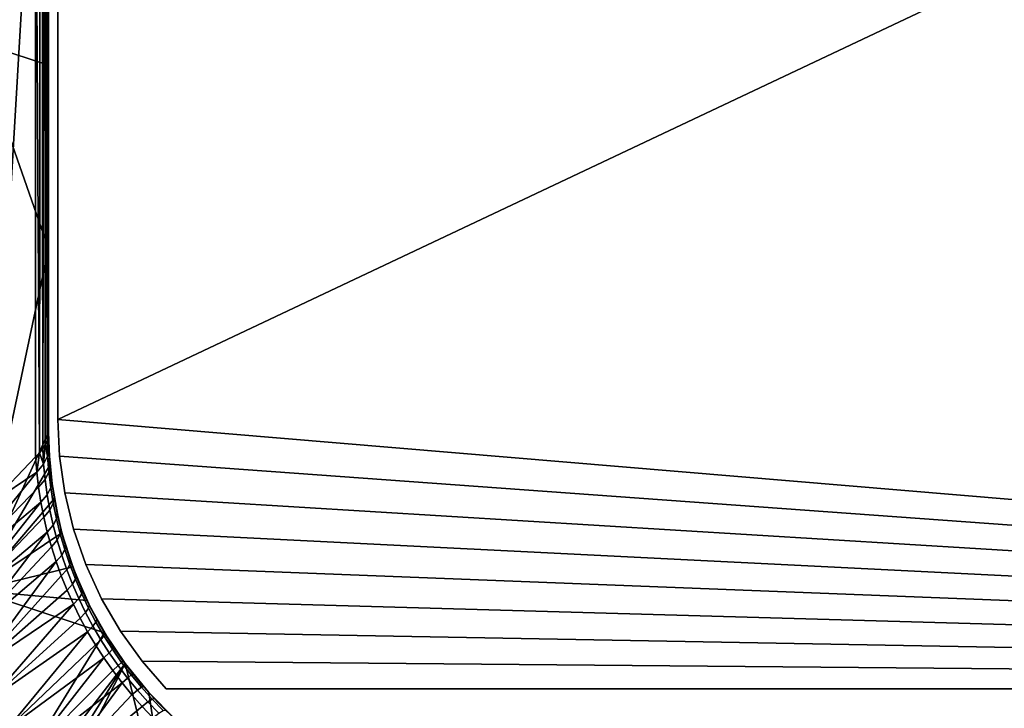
# Model space of a CAD drawing. Header units: millimetres. Extents: x 2387 to 13955, y -4964 to 364.
# Tile 209 of 256: x 12175 to 12429, y -3224 to -3047. Entities that reach past the tile are written whole.
import ezdxf

# ---------------------------------------------------------------- set-up
doc = ezdxf.new("R2010")
doc.units = ezdxf.units.MM
doc.header["$MEASUREMENT"] = 0
doc.layers.add('limbo', color=7, linetype='Continuous', true_color=0x000000)
doc.layers.add('sistema 2', color=7, linetype='Continuous', true_color=0x000000)

msp = doc.modelspace()

# ---------------------------------------------------------------- linework, layer by layer
at = {"layer": 'limbo'}
msp.add_polyline3d([(12182.27, -2775.34, 254.07), (12182.27, -3153.2, 254.07), (12182.29, -3155.18, 254.07), (12182.35, -3157.17, 254.07), (12182.45, -3159.15, 254.07), (12182.59, -3161.13, 254.07), (12182.76, -3163.11, 254.07), (12182.98, -3165.08, 254.07), (12183.24, -3167.05, 254.07), (12183.53, -3169.02, 254.07), (12183.86, -3170.97, 254.07), (12184.24, -3172.93, 254.07), (12184.65, -3174.87, 254.07), (12185.1, -3176.8, 254.07), (12185.59, -3178.73, 254.07), (12186.11, -3180.64, 254.07), (12186.68, -3182.55, 254.07), (12187.28, -3184.44, 254.07), (12187.92, -3186.32, 254.07), (12188.59, -3188.19, 254.07), (12189.31, -3190.04, 254.07), (12190.06, -3191.88, 254.07), (12190.84, -3193.7, 254.07), (12191.67, -3195.51, 254.07), (12192.52, -3197.3, 254.07), (12193.42, -3199.08, 254.07), (12194.35, -3200.83, 254.07), (12195.31, -3202.57, 254.07), (12196.31, -3204.29, 254.07), (12197.34, -3205.98, 254.07), (12198.4, -3207.66, 254.07), (12199.5, -3209.31, 254.07), (12200.63, -3210.95, 254.07), (12201.8, -3212.56, 254.07), (12202.99, -3214.14, 254.07), (12204.22, -3215.71, 254.07), (12205.47, -3217.24, 254.07), (12206.76, -3218.76, 254.07), (12208.08, -3220.24, 254.07), (12209.42, -3221.7, 254.07), (12210.8, -3223.14, 254.07), (12212.2, -3224.54, 254.07)], dxfattribs=at)
for points in [[(12984.91, -2772.1, 254.07), (12184.66, -2772.1, 254.07), (12184.66, -3149.96, 254.07)], [(13012.82, -3219.27, 254.07), (12984.91, -2772.1, 254.07), (12184.66, -3149.96, 254.07)], [(12984.91, -2772.1, 254.07), (12184.66, -3149.96, 254.07), (12184.66, -2772.1, 254.07)], [(13012.82, -3219.27, 254.07), (12184.66, -3149.96, 254.07), (12984.91, -2772.1, 254.07)], [(12984.91, -2772.1, 234.07), (12184.66, -3149.96, 234.07), (13012.82, -3219.27, 234.07)], [(12184.66, -2772.1, 234.07), (12184.66, -3149.96, 234.07), (12984.91, -2772.1, 234.07)], [(12984.91, -2772.1, 234.07), (13012.82, -3219.27, 234.07), (12184.66, -3149.96, 234.07)], [(12184.66, -2772.1, 234.07), (12984.91, -2772.1, 234.07), (12184.66, -3149.96, 234.07)], [(12984.91, -2772.1, 254.07), (12184.66, -2772.1, 254.07), (12184.66, -3149.96, 254.07)], [(13012.82, -3219.27, 254.07), (12984.91, -2772.1, 254.07), (12184.66, -3149.96, 254.07)], [(12984.91, -2772.1, 254.07), (12184.66, -3149.96, 254.07), (12184.66, -2772.1, 254.07)], [(13012.82, -3219.27, 254.07), (12184.66, -3149.96, 254.07), (12984.91, -2772.1, 254.07)], [(12984.91, -2772.1, 234.07), (12184.66, -3149.96, 234.07), (13012.82, -3219.27, 234.07)], [(12184.66, -2772.1, 234.07), (12184.66, -3149.96, 234.07), (12984.91, -2772.1, 234.07)], [(12984.91, -2772.1, 234.07), (13012.82, -3219.27, 234.07), (12184.66, -3149.96, 234.07)], [(12184.66, -2772.1, 234.07), (12984.91, -2772.1, 234.07), (12184.66, -3149.96, 234.07)], [(12182.27, -3058.73, 254.07), (12182.27, -3046.92, 254.07), (12182.27, -3046.92, 234.07), (12182.27, -3058.73, 234.07)], [(12182.27, -3058.73, 254.07), (12182.27, -3058.73, 234.07), (12182.27, -3046.92, 234.07), (12182.27, -3046.92, 254.07)], [(12182.27, -3070.54, 254.07), (12182.27, -3058.73, 254.07), (12182.27, -3058.73, 234.07), (12182.27, -3070.54, 234.07)], [(12182.27, -3070.54, 254.07), (12182.27, -3070.54, 234.07), (12182.27, -3058.73, 234.07), (12182.27, -3058.73, 254.07)], [(12182.27, -3082.35, 254.07), (12182.27, -3070.54, 254.07), (12182.27, -3070.54, 234.07), (12182.27, -3082.35, 234.07)], [(12182.27, -3082.35, 254.07), (12182.27, -3082.35, 234.07), (12182.27, -3070.54, 234.07), (12182.27, -3070.54, 254.07)], [(12182.27, -3094.15, 254.07), (12182.27, -3082.35, 254.07), (12182.27, -3082.35, 234.07), (12182.27, -3094.15, 234.07)], [(12182.27, -3094.15, 254.07), (12182.27, -3094.15, 234.07), (12182.27, -3082.35, 234.07), (12182.27, -3082.35, 254.07)], [(12182.27, -3105.96, 254.07), (12182.27, -3094.15, 254.07), (12182.27, -3094.15, 234.07), (12182.27, -3105.96, 234.07)], [(12182.27, -3105.96, 254.07), (12182.27, -3105.96, 234.07), (12182.27, -3094.15, 234.07), (12182.27, -3094.15, 254.07)], [(12182.27, -3117.77, 254.07), (12182.27, -3105.96, 254.07), (12182.27, -3105.96, 234.07), (12182.27, -3117.77, 234.07)], [(12182.27, -3117.77, 254.07), (12182.27, -3117.77, 234.07), (12182.27, -3105.96, 234.07), (12182.27, -3105.96, 254.07)], [(12182.27, -3129.58, 254.07), (12182.27, -3117.77, 254.07), (12182.27, -3117.77, 234.07), (12182.27, -3129.58, 234.07)], [(12182.27, -3129.58, 254.07), (12182.27, -3129.58, 234.07), (12182.27, -3117.77, 234.07), (12182.27, -3117.77, 254.07)], [(12182.27, -3141.39, 254.07), (12182.27, -3129.58, 254.07), (12182.27, -3129.58, 234.07), (12182.27, -3141.39, 234.07)], [(12182.27, -3141.39, 254.07), (12182.27, -3141.39, 234.07), (12182.27, -3129.58, 234.07), (12182.27, -3129.58, 254.07)], [(12182.27, -3141.39, 234.07), (12182.27, -3153.2, 250.5), (12182.27, -3141.39, 254.07)], [(12182.27, -3153.2, 254.07), (12182.27, -3141.39, 254.07), (12182.27, -3153.2, 250.5)], [(12182.27, -3141.39, 234.07), (12182.27, -3153.2, 234.07), (12182.27, -3153.2, 250.5)], [(12182.27, -3141.39, 234.07), (12182.27, -3141.39, 254.07), (12182.27, -3153.2, 250.5)], [(12182.27, -3153.2, 254.07), (12182.27, -3153.2, 250.5), (12182.27, -3141.39, 254.07)], [(12182.27, -3141.39, 234.07), (12182.27, -3153.2, 250.5), (12182.27, -3153.2, 234.07)], [(12185.1, -3159.36, 254.07), (13012.82, -3219.27, 254.07), (12184.66, -3149.96, 254.07)], [(12185.1, -3159.36, 254.07), (12184.66, -3149.96, 254.07), (13012.82, -3219.27, 254.07)], [(12184.66, -3149.96, 234.07), (12185.1, -3159.36, 234.07), (13012.82, -3219.27, 234.07)], [(12184.66, -3149.96, 234.07), (13012.82, -3219.27, 234.07), (12185.1, -3159.36, 234.07)], [(12185.1, -3159.36, 254.07), (13012.82, -3219.27, 254.07), (12184.66, -3149.96, 254.07)], [(12185.1, -3159.36, 254.07), (12184.66, -3149.96, 254.07), (13012.82, -3219.27, 254.07)], [(12184.66, -3149.96, 234.07), (12185.1, -3159.36, 234.07), (13012.82, -3219.27, 234.07)], [(12184.66, -3149.96, 234.07), (13012.82, -3219.27, 234.07), (12185.1, -3159.36, 234.07)], [(12182.37, -3157.59, 254.07), (12182.27, -3153.2, 254.07), (12182.27, -3153.2, 250.5), (12182.37, -3157.59, 250.5)], [(12182.37, -3157.59, 250.5), (12182.27, -3153.2, 250.5), (12182.27, -3153.2, 234.07), (12182.37, -3157.59, 234.07)], [(12182.37, -3157.59, 254.07), (12182.37, -3157.59, 250.5), (12182.27, -3153.2, 250.5), (12182.27, -3153.2, 254.07)], [(12182.37, -3157.59, 250.5), (12182.37, -3157.59, 234.07), (12182.27, -3153.2, 234.07), (12182.27, -3153.2, 250.5)], [(12182.66, -3162.04, 254.07), (12182.37, -3157.59, 254.07), (12182.37, -3157.59, 250.5), (12182.66, -3162.04, 250.5)], [(12182.66, -3162.04, 250.5), (12182.37, -3157.59, 250.5), (12183.17, -3166.55, 237.65)], [(12182.37, -3157.59, 250.5), (12182.37, -3157.59, 234.07), (12183.17, -3166.55, 237.65)], [(12183.17, -3166.55, 237.65), (12182.37, -3157.59, 234.07), (12182.66, -3162.04, 234.07)], [(12182.66, -3162.04, 254.07), (12182.66, -3162.04, 250.5), (12182.37, -3157.59, 250.5), (12182.37, -3157.59, 254.07)], [(12182.66, -3162.04, 250.5), (12183.17, -3166.55, 237.65), (12182.37, -3157.59, 250.5)], [(12182.37, -3157.59, 250.5), (12183.17, -3166.55, 237.65), (12182.37, -3157.59, 234.07)], [(12183.17, -3166.55, 237.65), (12182.66, -3162.04, 234.07), (12182.37, -3157.59, 234.07)], [(12186.45, -3168.81, 254.07), (13012.82, -3219.27, 254.07), (12185.1, -3159.36, 254.07)], [(12186.45, -3168.81, 254.07), (12185.1, -3159.36, 254.07), (13012.82, -3219.27, 254.07)], [(12185.1, -3159.36, 234.07), (12186.45, -3168.81, 234.07), (13012.82, -3219.27, 234.07)], [(12185.1, -3159.36, 234.07), (13012.82, -3219.27, 234.07), (12186.45, -3168.81, 234.07)], [(12186.45, -3168.81, 254.07), (13012.82, -3219.27, 254.07), (12185.1, -3159.36, 254.07)], [(12186.45, -3168.81, 254.07), (12185.1, -3159.36, 254.07), (13012.82, -3219.27, 254.07)], [(12185.1, -3159.36, 234.07), (12186.45, -3168.81, 234.07), (13012.82, -3219.27, 234.07)], [(12185.1, -3159.36, 234.07), (13012.82, -3219.27, 234.07), (12186.45, -3168.81, 234.07)], [(12182.66, -3162.04, 250.5), (12183.17, -3166.55, 254.07), (12182.66, -3162.04, 254.07)], [(12183.17, -3166.55, 250.5), (12182.66, -3162.04, 250.5), (12183.17, -3166.55, 237.65)], [(12183.17, -3166.55, 254.07), (12182.66, -3162.04, 250.5), (12183.17, -3166.55, 250.5)], [(12183.17, -3166.55, 237.65), (12182.66, -3162.04, 234.07), (12183.17, -3166.55, 234.07)], [(12182.66, -3162.04, 250.5), (12182.66, -3162.04, 254.07), (12183.17, -3166.55, 254.07)], [(12183.17, -3166.55, 250.5), (12183.17, -3166.55, 237.65), (12182.66, -3162.04, 250.5)], [(12183.17, -3166.55, 254.07), (12183.17, -3166.55, 250.5), (12182.66, -3162.04, 250.5)], [(12183.17, -3166.55, 237.65), (12183.17, -3166.55, 234.07), (12182.66, -3162.04, 234.07)], [(12183.88, -3171.09, 254.07), (12183.17, -3166.55, 254.07), (12183.17, -3166.55, 250.5), (12183.88, -3171.09, 250.5)], [(12183.17, -3166.55, 250.5), (12183.17, -3166.55, 237.65), (12183.88, -3171.09, 250.5)], [(12183.17, -3166.55, 237.65), (12183.88, -3171.09, 234.07), (12184.83, -3175.65, 237.65)], [(12184.83, -3175.65, 237.65), (12183.88, -3171.09, 250.5), (12183.17, -3166.55, 237.65)], [(12183.17, -3166.55, 237.65), (12183.17, -3166.55, 234.07), (12183.88, -3171.09, 234.07)], [(12183.88, -3171.09, 254.07), (12183.88, -3171.09, 250.5), (12183.17, -3166.55, 250.5), (12183.17, -3166.55, 254.07)], [(12183.17, -3166.55, 250.5), (12183.88, -3171.09, 250.5), (12183.17, -3166.55, 237.65)], [(12183.17, -3166.55, 237.65), (12184.83, -3175.65, 237.65), (12183.88, -3171.09, 234.07)], [(12184.83, -3175.65, 237.65), (12183.17, -3166.55, 237.65), (12183.88, -3171.09, 250.5)], [(12183.17, -3166.55, 237.65), (12183.88, -3171.09, 234.07), (12183.17, -3166.55, 234.07)], [(12186.45, -3168.81, 254.07), (12188.72, -3178.17, 254.07), (13012.82, -3219.27, 254.07)], [(12186.45, -3168.81, 254.07), (13012.82, -3219.27, 254.07), (12188.72, -3178.17, 254.07)], [(13012.82, -3219.27, 234.07), (12186.45, -3168.81, 234.07), (12188.72, -3178.17, 234.07)], [(13012.82, -3219.27, 234.07), (12188.72, -3178.17, 234.07), (12186.45, -3168.81, 234.07)], [(12186.45, -3168.81, 254.07), (12188.72, -3178.17, 254.07), (13012.82, -3219.27, 254.07)], [(12186.45, -3168.81, 254.07), (13012.82, -3219.27, 254.07), (12188.72, -3178.17, 254.07)], [(13012.82, -3219.27, 234.07), (12186.45, -3168.81, 234.07), (12188.72, -3178.17, 234.07)], [(13012.82, -3219.27, 234.07), (12188.72, -3178.17, 234.07), (12186.45, -3168.81, 234.07)], [(12184.83, -3175.65, 254.07), (12183.88, -3171.09, 254.07), (12183.88, -3171.09, 250.5), (12184.83, -3175.65, 250.5)], [(12184.83, -3175.65, 237.65), (12184.83, -3175.65, 250.5), (12183.88, -3171.09, 250.5)], [(12184.83, -3175.65, 237.65), (12183.88, -3171.09, 234.07), (12184.83, -3175.65, 234.07)], [(12184.83, -3175.65, 254.07), (12184.83, -3175.65, 250.5), (12183.88, -3171.09, 250.5), (12183.88, -3171.09, 254.07)], [(12184.83, -3175.65, 237.65), (12183.88, -3171.09, 250.5), (12184.83, -3175.65, 250.5)], [(12184.83, -3175.65, 237.65), (12184.83, -3175.65, 234.07), (12183.88, -3171.09, 234.07)], [(12185.99, -3180.22, 254.07), (12184.83, -3175.65, 254.07), (12184.83, -3175.65, 250.5)], [(12184.83, -3175.65, 250.5), (12184.83, -3175.65, 237.65), (12185.99, -3180.22, 237.65), (12185.99, -3180.22, 250.5)], [(12184.83, -3175.65, 250.5), (12185.99, -3180.22, 250.5), (12185.99, -3180.22, 254.07)], [(12184.83, -3175.65, 234.07), (12185.99, -3180.22, 237.65), (12184.83, -3175.65, 237.65)], [(12185.99, -3180.22, 237.65), (12184.83, -3175.65, 234.07), (12185.99, -3180.22, 234.07)], [(12185.99, -3180.22, 254.07), (12184.83, -3175.65, 250.5), (12184.83, -3175.65, 254.07)], [(12184.83, -3175.65, 250.5), (12185.99, -3180.22, 250.5), (12185.99, -3180.22, 237.65), (12184.83, -3175.65, 237.65)], [(12184.83, -3175.65, 250.5), (12185.99, -3180.22, 254.07), (12185.99, -3180.22, 250.5)], [(12184.83, -3175.65, 234.07), (12184.83, -3175.65, 237.65), (12185.99, -3180.22, 237.65)], [(12185.99, -3180.22, 237.65), (12185.99, -3180.22, 234.07), (12184.83, -3175.65, 234.07)], [(13012.82, -3219.27, 254.07), (12188.72, -3178.17, 254.07), (12191.9, -3187.32, 254.07)], [(13012.82, -3219.27, 254.07), (12191.9, -3187.32, 254.07), (12188.72, -3178.17, 254.07)], [(12188.72, -3178.17, 234.07), (12191.9, -3187.32, 234.07), (13012.82, -3219.27, 234.07)], [(12188.72, -3178.17, 234.07), (13012.82, -3219.27, 234.07), (12191.9, -3187.32, 234.07)], [(13012.82, -3219.27, 254.07), (12188.72, -3178.17, 254.07), (12191.9, -3187.32, 254.07)], [(13012.82, -3219.27, 254.07), (12191.9, -3187.32, 254.07), (12188.72, -3178.17, 254.07)], [(12188.72, -3178.17, 234.07), (12191.9, -3187.32, 234.07), (13012.82, -3219.27, 234.07)], [(12188.72, -3178.17, 234.07), (13012.82, -3219.27, 234.07), (12191.9, -3187.32, 234.07)], [(12187.39, -3184.78, 254.07), (12185.99, -3180.22, 254.07), (12185.99, -3180.22, 250.5), (12187.39, -3184.78, 250.5)], [(12185.99, -3180.22, 237.65), (12189.02, -3189.31, 250.5), (12187.39, -3184.78, 250.5)], [(12189.02, -3189.31, 250.5), (12185.99, -3180.22, 237.65), (12189.02, -3189.31, 234.07)], [(12187.39, -3184.78, 250.5), (12185.99, -3180.22, 250.5), (12185.99, -3180.22, 237.65)], [(12185.99, -3180.22, 237.65), (12187.39, -3184.78, 234.07), (12189.02, -3189.31, 234.07)], [(12185.99, -3180.22, 237.65), (12185.99, -3180.22, 234.07), (12187.39, -3184.78, 234.07)], [(12187.39, -3184.78, 254.07), (12187.39, -3184.78, 250.5), (12185.99, -3180.22, 250.5), (12185.99, -3180.22, 254.07)], [(12185.99, -3180.22, 237.65), (12187.39, -3184.78, 250.5), (12189.02, -3189.31, 250.5)], [(12189.02, -3189.31, 250.5), (12189.02, -3189.31, 234.07), (12185.99, -3180.22, 237.65)], [(12187.39, -3184.78, 250.5), (12185.99, -3180.22, 237.65), (12185.99, -3180.22, 250.5)], [(12185.99, -3180.22, 237.65), (12189.02, -3189.31, 234.07), (12187.39, -3184.78, 234.07)], [(12185.99, -3180.22, 237.65), (12187.39, -3184.78, 234.07), (12185.99, -3180.22, 234.07)], [(12189.02, -3189.31, 254.07), (12187.39, -3184.78, 254.07), (12187.39, -3184.78, 250.5), (12189.02, -3189.31, 250.5)], [(12189.02, -3189.31, 254.07), (12189.02, -3189.31, 250.5), (12187.39, -3184.78, 250.5), (12187.39, -3184.78, 254.07)], [(12195.94, -3196.11, 254.07), (13012.82, -3219.27, 254.07), (12191.9, -3187.32, 254.07)], [(12195.94, -3196.11, 254.07), (12191.9, -3187.32, 254.07), (13012.82, -3219.27, 254.07)], [(12191.9, -3187.32, 234.07), (12195.94, -3196.11, 234.07), (13012.82, -3219.27, 234.07)], [(12191.9, -3187.32, 234.07), (13012.82, -3219.27, 234.07), (12195.94, -3196.11, 234.07)], [(12195.94, -3196.11, 254.07), (13012.82, -3219.27, 254.07), (12191.9, -3187.32, 254.07)], [(12195.94, -3196.11, 254.07), (12191.9, -3187.32, 254.07), (13012.82, -3219.27, 254.07)], [(12191.9, -3187.32, 234.07), (12195.94, -3196.11, 234.07), (13012.82, -3219.27, 234.07)], [(12191.9, -3187.32, 234.07), (13012.82, -3219.27, 234.07), (12195.94, -3196.11, 234.07)], [(12190.89, -3193.8, 254.07), (12189.02, -3189.31, 254.07), (12189.02, -3189.31, 250.5), (12190.89, -3193.8, 250.5)], [(12190.89, -3193.8, 250.5), (12189.02, -3189.31, 250.5), (12192.98, -3198.23, 237.65)], [(12189.02, -3189.31, 250.5), (12189.02, -3189.31, 234.07), (12192.98, -3198.23, 237.65)], [(12192.98, -3198.23, 237.65), (12189.02, -3189.31, 234.07), (12190.89, -3193.8, 234.07)], [(12190.89, -3193.8, 254.07), (12190.89, -3193.8, 250.5), (12189.02, -3189.31, 250.5), (12189.02, -3189.31, 254.07)], [(12190.89, -3193.8, 250.5), (12192.98, -3198.23, 237.65), (12189.02, -3189.31, 250.5)], [(12189.02, -3189.31, 250.5), (12192.98, -3198.23, 237.65), (12189.02, -3189.31, 234.07)], [(12192.98, -3198.23, 237.65), (12190.89, -3193.8, 234.07), (12189.02, -3189.31, 234.07)], [(12192.98, -3198.23, 254.07), (12190.89, -3193.8, 254.07), (12190.89, -3193.8, 250.5), (12192.98, -3198.23, 250.5)], [(12192.98, -3198.23, 237.65), (12192.98, -3198.23, 250.5), (12190.89, -3193.8, 250.5)], [(12192.98, -3198.23, 237.65), (12190.89, -3193.8, 234.07), (12192.98, -3198.23, 234.07)], [(12192.98, -3198.23, 254.07), (12192.98, -3198.23, 250.5), (12190.89, -3193.8, 250.5), (12190.89, -3193.8, 254.07)], [(12192.98, -3198.23, 237.65), (12190.89, -3193.8, 250.5), (12192.98, -3198.23, 250.5)], [(12192.98, -3198.23, 237.65), (12192.98, -3198.23, 234.07), (12190.89, -3193.8, 234.07)], [(13012.82, -3219.27, 254.07), (12195.94, -3196.11, 254.07), (12200.8, -3204.43, 254.07)], [(13012.82, -3219.27, 254.07), (12200.8, -3204.43, 254.07), (12195.94, -3196.11, 254.07)], [(13012.82, -3219.27, 234.07), (12195.94, -3196.11, 234.07), (12200.8, -3204.43, 234.07)], [(13012.82, -3219.27, 234.07), (12200.8, -3204.43, 234.07), (12195.94, -3196.11, 234.07)], [(13012.82, -3219.27, 254.07), (12195.94, -3196.11, 254.07), (12200.8, -3204.43, 254.07)], [(13012.82, -3219.27, 254.07), (12200.8, -3204.43, 254.07), (12195.94, -3196.11, 254.07)], [(13012.82, -3219.27, 234.07), (12195.94, -3196.11, 234.07), (12200.8, -3204.43, 234.07)], [(13012.82, -3219.27, 234.07), (12200.8, -3204.43, 234.07), (12195.94, -3196.11, 234.07)], [(12192.98, -3198.23, 250.5), (12195.31, -3202.57, 250.5), (12195.31, -3202.57, 254.07)], [(12192.98, -3198.23, 250.5), (12195.31, -3202.57, 254.07), (12192.98, -3198.23, 254.07)], [(12195.31, -3202.57, 250.5), (12192.98, -3198.23, 237.65), (12197.86, -3206.82, 250.5)], [(12197.86, -3206.82, 234.07), (12197.86, -3206.82, 250.5), (12192.98, -3198.23, 237.65)], [(12192.98, -3198.23, 250.5), (12192.98, -3198.23, 237.65), (12195.31, -3202.57, 250.5)], [(12192.98, -3198.23, 237.65), (12195.31, -3202.57, 234.07), (12197.86, -3206.82, 234.07)], [(12192.98, -3198.23, 237.65), (12192.98, -3198.23, 234.07), (12195.31, -3202.57, 234.07)], [(12192.98, -3198.23, 250.5), (12195.31, -3202.57, 254.07), (12195.31, -3202.57, 250.5)], [(12192.98, -3198.23, 250.5), (12192.98, -3198.23, 254.07), (12195.31, -3202.57, 254.07)], [(12195.31, -3202.57, 250.5), (12197.86, -3206.82, 250.5), (12192.98, -3198.23, 237.65)], [(12197.86, -3206.82, 234.07), (12192.98, -3198.23, 237.65), (12197.86, -3206.82, 250.5)], [(12192.98, -3198.23, 250.5), (12195.31, -3202.57, 250.5), (12192.98, -3198.23, 237.65)], [(12192.98, -3198.23, 237.65), (12197.86, -3206.82, 234.07), (12195.31, -3202.57, 234.07)], [(12192.98, -3198.23, 237.65), (12195.31, -3202.57, 234.07), (12192.98, -3198.23, 234.07)], [(12195.31, -3202.57, 250.5), (12197.86, -3206.82, 250.5), (12197.86, -3206.82, 254.07), (12195.31, -3202.57, 254.07)], [(12195.31, -3202.57, 250.5), (12195.31, -3202.57, 254.07), (12197.86, -3206.82, 254.07), (12197.86, -3206.82, 250.5)], [(12206.37, -3212.18, 254.07), (13012.82, -3219.27, 254.07), (12200.8, -3204.43, 254.07)], [(12206.37, -3212.18, 254.07), (12200.8, -3204.43, 254.07), (13012.82, -3219.27, 254.07)], [(12206.37, -3212.18, 234.07), (13012.82, -3219.27, 234.07), (12200.8, -3204.43, 234.07)], [(12206.37, -3212.18, 234.07), (12200.8, -3204.43, 234.07), (13012.82, -3219.27, 234.07)], [(12206.37, -3212.18, 254.07), (13012.82, -3219.27, 254.07), (12200.8, -3204.43, 254.07)], [(12206.37, -3212.18, 254.07), (12200.8, -3204.43, 254.07), (13012.82, -3219.27, 254.07)], [(12206.37, -3212.18, 234.07), (13012.82, -3219.27, 234.07), (12200.8, -3204.43, 234.07)], [(12206.37, -3212.18, 234.07), (12200.8, -3204.43, 234.07), (13012.82, -3219.27, 234.07)], [(12200.64, -3210.95, 254.07), (12197.86, -3206.82, 254.07), (12197.86, -3206.82, 250.5), (12200.64, -3210.95, 250.5)], [(12200.64, -3210.95, 250.5), (12197.86, -3206.82, 250.5), (12197.86, -3206.82, 234.07), (12200.64, -3210.95, 234.07)], [(12200.64, -3210.95, 254.07), (12200.64, -3210.95, 250.5), (12197.86, -3206.82, 250.5), (12197.86, -3206.82, 254.07)], [(12200.64, -3210.95, 250.5), (12200.64, -3210.95, 234.07), (12197.86, -3206.82, 234.07), (12197.86, -3206.82, 250.5)], [(12203.62, -3214.96, 254.07), (12200.64, -3210.95, 254.07), (12200.64, -3210.95, 250.5)], [(12203.62, -3214.96, 254.07), (12200.64, -3210.95, 250.5), (12203.62, -3214.96, 250.5)], [(12203.62, -3214.96, 234.07), (12203.62, -3214.96, 250.5), (12200.64, -3210.95, 250.5), (12200.64, -3210.95, 234.07)], [(12203.62, -3214.96, 254.07), (12200.64, -3210.95, 250.5), (12200.64, -3210.95, 254.07)], [(12203.62, -3214.96, 254.07), (12203.62, -3214.96, 250.5), (12200.64, -3210.95, 250.5)], [(12203.62, -3214.96, 234.07), (12200.64, -3210.95, 234.07), (12200.64, -3210.95, 250.5), (12203.62, -3214.96, 250.5)], [(12212.57, -3219.27, 254.07), (13012.82, -3219.27, 254.07), (12206.37, -3212.18, 254.07)], [(12212.57, -3219.27, 254.07), (12206.37, -3212.18, 254.07), (13012.82, -3219.27, 254.07)], [(12206.37, -3212.18, 234.07), (12212.57, -3219.27, 234.07), (13012.82, -3219.27, 234.07)], [(12206.37, -3212.18, 234.07), (13012.82, -3219.27, 234.07), (12212.57, -3219.27, 234.07)], [(12212.57, -3219.27, 254.07), (13012.82, -3219.27, 254.07), (12206.37, -3212.18, 254.07)], [(12212.57, -3219.27, 254.07), (12206.37, -3212.18, 254.07), (13012.82, -3219.27, 254.07)], [(12206.37, -3212.18, 234.07), (12212.57, -3219.27, 234.07), (13012.82, -3219.27, 234.07)], [(12206.37, -3212.18, 234.07), (13012.82, -3219.27, 234.07), (12212.57, -3219.27, 234.07)], [(12206.81, -3218.81, 254.07), (12203.62, -3214.96, 254.07), (12203.62, -3214.96, 250.5), (12206.81, -3218.81, 250.5)], [(12206.81, -3218.81, 250.5), (12203.62, -3214.96, 250.5), (12203.62, -3214.96, 234.07), (12206.81, -3218.81, 234.07)], [(12206.81, -3218.81, 254.07), (12206.81, -3218.81, 250.5), (12203.62, -3214.96, 250.5), (12203.62, -3214.96, 254.07)], [(12206.81, -3218.81, 250.5), (12206.81, -3218.81, 234.07), (12203.62, -3214.96, 234.07), (12203.62, -3214.96, 250.5)], [(12206.81, -3218.81, 254.07), (12206.81, -3218.81, 250.5), (12210.19, -3222.5, 254.07)], [(12206.81, -3218.81, 250.5), (12206.81, -3218.81, 234.07), (12210.19, -3222.5, 234.07), (12210.19, -3222.5, 254.07)], [(12206.81, -3218.81, 254.07), (12210.19, -3222.5, 254.07), (12206.81, -3218.81, 250.5)], [(12206.81, -3218.81, 250.5), (12210.19, -3222.5, 254.07), (12210.19, -3222.5, 234.07), (12206.81, -3218.81, 234.07)], [(13012.82, -3219.27, 254.07), (12212.57, -3219.27, 254.07), (12212.57, -3219.27, 234.07), (13012.82, -3219.27, 234.07)], [(13012.82, -3219.27, 254.07), (13012.82, -3219.27, 234.07), (12212.57, -3219.27, 234.07), (12212.57, -3219.27, 254.07)], [(13012.82, -3219.27, 254.07), (12212.57, -3219.27, 254.07), (12212.57, -3219.27, 234.07), (13012.82, -3219.27, 234.07)], [(13012.82, -3219.27, 254.07), (13012.82, -3219.27, 234.07), (12212.57, -3219.27, 234.07), (12212.57, -3219.27, 254.07)]]:
    msp.add_3dface(points, dxfattribs=at)
at = {"layer": 'sistema 2'}
for points in [[(12134.04, -2775.34, 576.08), (12156.57, -3182.72, 490.92), (12178.94, -2982.45, 406.36)], [(12178.94, -2982.45, 406.36), (12179.96, -3158.54, 402.17), (12180.39, -2775.34, 400.06)], [(12179.96, -3158.54, 402.17), (12180.79, -3157.47, 397.94), (12180.39, -2775.34, 400.06)], [(12180.39, -2775.34, 400.06), (12180.79, -3157.47, 397.94), (12181.44, -2775.34, 393.68)], [(12181.44, -3156.4, 393.67), (12181.44, -2775.34, 393.68), (12180.79, -3157.47, 397.94)], [(12181.9, -3155.33, 389.39), (12181.44, -2775.34, 393.68), (12181.44, -3156.4, 393.67)], [(12181.9, -3155.33, 389.39), (12182.06, -2775.34, 387.23), (12181.44, -2775.34, 393.68)], [(12181.9, -3155.33, 389.39), (12182.18, -3154.26, 385.09), (12182.06, -2775.34, 387.23)], [(12182.18, -3154.26, 385.09), (12182.27, -2979.27, 380.78), (12182.06, -2775.34, 387.23)], [(12182.27, -2964.27, -13.69), (12182.27, -3153.2, 198.55), (12182.27, -3011.5, -13.69)], [(12182.27, -2979.27, 380.78), (12182.27, -3153.2, 198.55), (12182.27, -2964.27, -13.69)], [(12182.27, -2979.27, 380.78), (12182.18, -3154.26, 385.09), (12182.27, -3153.2, 380.78)], [(12182.27, -3153.2, 198.55), (12182.27, -2979.27, 380.78), (12182.27, -3153.2, 380.78)], [(12156.57, -3182.72, 490.92), (12167.76, -3171.22, 448.62), (12178.94, -2982.45, 406.36)], [(12163.52, -3052.66, -13.69), (12163.52, -2981.99, -13.69), (12182.27, -3011.5, -13.69)], [(12178.94, -2982.45, 406.36), (12167.76, -3171.22, 448.62), (12178.94, -3159.61, 406.36)], [(12178.94, -2982.45, 406.36), (12178.94, -3159.61, 406.36), (12179.96, -3158.54, 402.17)], [(12182.27, -3058.73, -13.69), (12163.52, -3052.66, -13.69), (12182.27, -3011.5, -13.69)], [(12182.27, -3058.73, -13.69), (12182.27, -3011.5, -13.69), (12182.27, -3153.2, 198.55)], [(12182.27, -3105.96, -13.69), (12163.52, -3052.66, -13.69), (12182.27, -3058.73, -13.69)], [(12163.52, -3052.66, -13.69), (12182.27, -3105.96, -13.69), (12163.52, -3194, -13.69)], [(12182.27, -3058.73, -13.69), (12182.27, -3153.2, 16.31), (12182.27, -3105.96, -13.69)], [(12182.27, -3153.2, 16.31), (12182.27, -3058.73, -13.69), (12182.27, -3153.2, 198.55)], [(12182.27, -3153.2, -13.69), (12163.52, -3194, -13.69), (12182.27, -3105.96, -13.69)], [(12182.27, -3105.96, -13.69), (12182.27, -3153.2, 16.31), (12182.27, -3153.2, -13.69)], [(12182.27, -3153.2, -13.69), (12182.63, -3161.7, -13.69), (12163.52, -3194, -13.69)], [(12182.18, -3154.26, 385.09), (12181.9, -3155.33, 389.39), (12182.04, -3159.4, 389.08)], [(12182.04, -3159.4, 389.08), (12182.36, -3157.38, 380.72), (12182.18, -3154.26, 385.09)], [(12182.36, -3157.38, 380.72), (12182.27, -3153.2, 380.78), (12182.18, -3154.26, 385.09)], [(12182.27, -3153.2, 198.55), (12182.27, -3153.2, 380.78), (12182.36, -3157.38, 380.72)], [(12182.27, -3153.2, 198.55), (12182.64, -3161.7, -13.69), (12182.27, -3153.2, 16.31)], [(12182.27, -3153.2, 16.31), (12182.64, -3161.7, -13.69), (12182.27, -3153.2, -13.69)], [(12182.36, -3157.38, 380.72), (12182.64, -3161.7, -13.69), (12182.27, -3153.2, 198.55)], [(12181.44, -3156.4, 393.67), (12180.79, -3157.47, 397.94), (12181, -3161.44, 397.38)], [(12181, -3161.44, 397.38), (12182.04, -3159.4, 389.08), (12181.44, -3156.4, 393.67)], [(12182.04, -3159.4, 389.08), (12181.9, -3155.33, 389.39), (12181.44, -3156.4, 393.67)], [(12179.96, -3158.54, 402.17), (12178.94, -3159.61, 406.36), (12179.24, -3163.51, 405.55)], [(12179.24, -3163.51, 405.55), (12181, -3161.44, 397.38), (12179.96, -3158.54, 402.17)], [(12181, -3161.44, 397.38), (12180.79, -3157.47, 397.94), (12179.96, -3158.54, 402.17)], [(12182.37, -3163.45, 388.79), (12182.04, -3159.4, 389.08), (12181, -3161.44, 397.38), (12181.38, -3165.39, 396.85)], [(12182.04, -3159.4, 389.08), (12182.37, -3163.45, 388.79), (12182.62, -3161.57, 380.66), (12182.36, -3157.38, 380.72)], [(12182.64, -3161.7, -13.69), (12182.36, -3157.38, 380.72), (12182.62, -3161.57, 380.66)], [(12183.76, -3170.39, -13.69), (12163.52, -3194, -13.69), (12182.63, -3161.7, -13.69)], [(12178.94, -3159.61, 406.36), (12167.76, -3171.22, 448.62), (12179.24, -3163.51, 405.55)], [(12179.24, -3163.51, 405.55), (12179.69, -3167.38, 404.78), (12181.38, -3165.39, 396.85), (12181, -3161.44, 397.38)], [(12182.37, -3163.45, 388.79), (12182.85, -3167.5, 388.51), (12183.06, -3165.75, 380.61), (12182.62, -3161.57, 380.66)], [(12182.62, -3161.57, 380.66), (12183.06, -3165.75, 380.61), (12182.64, -3161.7, -13.69)], [(12183.77, -3170.4, -13.69), (12182.64, -3161.7, -13.69), (12183.06, -3165.75, 380.61)], [(12179.69, -3167.38, 404.78), (12179.24, -3163.51, 405.55), (12157.38, -3190.46, 489.12)], [(12179.24, -3163.51, 405.55), (12167.76, -3171.22, 448.62), (12157.38, -3190.46, 489.12)], [(12182.85, -3167.5, 388.51), (12182.37, -3163.45, 388.79), (12181.38, -3165.39, 396.85), (12181.92, -3169.34, 396.35)], [(12179.69, -3167.38, 404.78), (12180.29, -3171.26, 404.05), (12181.92, -3169.34, 396.35), (12181.38, -3165.39, 396.85)], [(12182.85, -3167.5, 388.51), (12183.5, -3171.53, 388.25), (12183.68, -3169.91, 380.55), (12183.06, -3165.75, 380.61)], [(12183.77, -3170.4, -13.69), (12183.06, -3165.75, 380.61), (12183.68, -3169.91, 380.55)], [(12179.69, -3167.38, 404.78), (12157.38, -3190.46, 489.12), (12180.29, -3171.26, 404.05)], [(12180.29, -3171.26, 404.05), (12181.05, -3175.11, 403.36), (12182.62, -3173.26, 395.88), (12181.92, -3169.34, 396.35)], [(12183.5, -3171.53, 388.25), (12182.85, -3167.5, 388.51), (12181.92, -3169.34, 396.35), (12182.62, -3173.26, 395.88)], [(12180.29, -3171.26, 404.05), (12157.38, -3190.46, 489.12), (12158.84, -3198.34, 487.46)], [(12180.29, -3171.26, 404.05), (12158.84, -3198.34, 487.46), (12181.05, -3175.11, 403.36)], [(12185.7, -3179.16, -13.69), (12163.52, -3194, -13.69), (12183.76, -3170.39, -13.69)], [(12184.32, -3175.53, 388), (12183.5, -3171.53, 388.25), (12182.62, -3173.26, 395.88), (12183.48, -3177.17, 395.43)], [(12183.5, -3171.53, 388.25), (12184.32, -3175.53, 388), (12184.47, -3174.04, 380.5), (12183.68, -3169.91, 380.55)], [(12184.47, -3174.04, 380.5), (12183.77, -3170.4, -13.69), (12183.68, -3169.91, 380.55)], [(12185.71, -3179.17, -13.69), (12183.77, -3170.4, -13.69), (12184.47, -3174.04, 380.5)], [(12181.05, -3175.11, 403.36), (12181.95, -3178.95, 402.72), (12183.48, -3177.17, 395.43), (12182.62, -3173.26, 395.88)], [(12184.32, -3175.53, 388), (12185.3, -3179.49, 387.76), (12185.43, -3178.11, 380.44), (12184.47, -3174.04, 380.5)], [(12184.47, -3174.04, 380.5), (12185.43, -3178.11, 380.44), (12185.71, -3179.17, -13.69)], [(12158.84, -3198.34, 487.46), (12181.95, -3178.95, 402.72), (12181.05, -3175.11, 403.36)], [(12181.95, -3178.95, 402.72), (12183.01, -3182.75, 402.12), (12184.49, -3181.03, 395.02), (12183.48, -3177.17, 395.43)], [(12185.3, -3179.49, 387.76), (12184.32, -3175.53, 388), (12183.48, -3177.17, 395.43), (12184.49, -3181.03, 395.02)], [(12181.95, -3178.95, 402.72), (12158.84, -3198.34, 487.46), (12160.99, -3206.28, 485.94)], [(12181.95, -3178.95, 402.72), (12160.99, -3206.28, 485.94), (12183.01, -3182.75, 402.12)], [(12188.49, -3187.92, -13.69), (12163.52, -3194, -13.69), (12185.7, -3179.16, -13.69)], [(12186.45, -3183.42, 387.55), (12185.3, -3179.49, 387.76), (12184.49, -3181.03, 395.02), (12185.66, -3184.87, 394.64)], [(12185.3, -3179.49, 387.76), (12186.45, -3183.42, 387.55), (12186.56, -3182.17, 380.39), (12185.43, -3178.11, 380.44)], [(12185.71, -3179.17, -13.69), (12185.43, -3178.11, 380.44), (12186.56, -3182.17, 380.39)], [(12188.49, -3187.92, -13.69), (12185.71, -3179.17, -13.69), (12186.56, -3182.17, 380.39)], [(12183.01, -3182.75, 402.12), (12184.22, -3186.53, 401.57), (12185.66, -3184.87, 394.64), (12184.49, -3181.03, 395.02)], [(12187.86, -3186.15, 380.34), (12186.56, -3182.17, 380.39), (12186.45, -3183.42, 387.55), (12187.74, -3187.28, 387.35)], [(12187.86, -3186.15, 380.34), (12188.49, -3187.92, -13.69), (12186.56, -3182.17, 380.39)], [(12183.01, -3182.75, 402.12), (12160.99, -3206.28, 485.94), (12184.22, -3186.53, 401.57)], [(12187.74, -3187.28, 387.35), (12186.45, -3183.42, 387.55), (12185.66, -3184.87, 394.64), (12186.97, -3188.64, 394.29)], [(12163.85, -3214.21, 484.62), (12184.22, -3186.53, 401.57), (12160.99, -3206.28, 485.94)], [(12184.22, -3186.53, 401.57), (12163.85, -3214.21, 484.62), (12185.56, -3190.24, 401.07)], [(12184.22, -3186.53, 401.57), (12185.56, -3190.24, 401.07), (12186.97, -3188.64, 394.29), (12185.66, -3184.87, 394.64)], [(12189.2, -3191.1, 387.16), (12187.74, -3187.28, 387.35), (12186.97, -3188.64, 394.29), (12188.43, -3192.38, 393.97)], [(12187.74, -3187.28, 387.35), (12189.2, -3191.1, 387.16), (12189.33, -3190.1, 380.28), (12187.86, -3186.15, 380.34)], [(12188.49, -3187.92, -13.69), (12187.86, -3186.15, 380.34), (12189.33, -3190.1, 380.28)], [(12163.52, -3194, -13.69), (12188.49, -3187.92, -13.69), (12192.15, -3196.53, -13.69)], [(12188.43, -3192.38, 393.97), (12186.97, -3188.64, 394.29), (12185.56, -3190.24, 401.07), (12187.05, -3193.91, 400.62)], [(12190.95, -3193.95, 380.23), (12188.49, -3187.92, -13.69), (12189.33, -3190.1, 380.28)], [(12188.49, -3187.92, -13.69), (12190.95, -3193.95, 380.23), (12192.15, -3196.53, -13.69)], [(12185.56, -3190.24, 401.07), (12163.85, -3214.21, 484.62), (12187.05, -3193.91, 400.62)], [(12187.05, -3193.91, 400.62), (12188.67, -3197.52, 400.22), (12190.04, -3196.04, 393.69), (12188.43, -3192.38, 393.97)], [(12190.81, -3194.84, 387), (12189.2, -3191.1, 387.16), (12188.43, -3192.38, 393.97), (12190.04, -3196.04, 393.69)], [(12189.2, -3191.1, 387.16), (12190.81, -3194.84, 387), (12190.95, -3193.95, 380.23), (12189.33, -3190.1, 380.28)], [(12150.91, -3279.17, -13.69), (12163.52, -3194, -13.69), (12196.65, -3204.86, -13.69)], [(12196.65, -3204.86, -13.69), (12163.52, -3194, -13.69), (12192.15, -3196.53, -13.69)], [(12163.85, -3214.21, 484.62), (12188.67, -3197.52, 400.22), (12187.05, -3193.91, 400.62)], [(12192.58, -3198.54, 386.85), (12190.81, -3194.84, 387), (12190.04, -3196.04, 393.69), (12191.8, -3199.65, 393.44)], [(12190.81, -3194.84, 387), (12192.58, -3198.54, 386.85), (12192.75, -3197.76, 380.18), (12190.95, -3193.95, 380.23)], [(12192.15, -3196.53, -13.69), (12190.95, -3193.95, 380.23), (12192.75, -3197.76, 380.18)], [(12167.42, -3222.01, 483.49), (12188.67, -3197.52, 400.22), (12163.85, -3214.21, 484.62)], [(12188.67, -3197.52, 400.22), (12167.42, -3222.01, 483.49), (12190.44, -3201.08, 399.87)], [(12188.67, -3197.52, 400.22), (12190.44, -3201.08, 399.87), (12191.8, -3199.65, 393.44), (12190.04, -3196.04, 393.69)], [(12192.15, -3196.53, -13.69), (12192.75, -3197.76, 380.18), (12194.7, -3201.48, 380.13)], [(12192.15, -3196.53, -13.69), (12194.7, -3201.48, 380.13), (12196.65, -3204.86, -13.69)], [(12190.44, -3201.08, 399.87), (12192.35, -3204.59, 399.58), (12193.71, -3203.2, 393.23), (12191.8, -3199.65, 393.44)], [(12194.5, -3202.16, 386.71), (12192.58, -3198.54, 386.85), (12191.8, -3199.65, 393.44), (12193.71, -3203.2, 393.23)], [(12192.58, -3198.54, 386.85), (12194.5, -3202.16, 386.71), (12194.7, -3201.48, 380.13), (12192.75, -3197.76, 380.18)], [(12190.44, -3201.08, 399.87), (12167.42, -3222.01, 483.49), (12192.35, -3204.59, 399.58)], [(12196.56, -3205.69, 386.6), (12194.5, -3202.16, 386.71), (12193.71, -3203.2, 393.23), (12195.75, -3206.66, 393.05)], [(12194.5, -3202.16, 386.71), (12196.56, -3205.69, 386.6), (12196.8, -3205.11, 380.07), (12194.7, -3201.48, 380.13)], [(12196.8, -3205.11, 380.07), (12196.65, -3204.86, -13.69), (12194.7, -3201.48, 380.13)], [(12201.98, -3212.81, -13.69), (12150.91, -3279.17, -13.69), (12196.65, -3204.86, -13.69)], [(12167.42, -3222.01, 483.49), (12171.69, -3229.61, 482.6), (12192.35, -3204.59, 399.58)], [(12192.35, -3204.59, 399.58), (12171.69, -3229.61, 482.6), (12194.39, -3208.01, 399.33)], [(12192.35, -3204.59, 399.58), (12194.39, -3208.01, 399.33), (12195.75, -3206.66, 393.05), (12193.71, -3203.2, 393.23)], [(12196.56, -3205.69, 386.6), (12198.76, -3209.13, 386.51), (12199.05, -3208.64, 380.02), (12196.8, -3205.11, 380.07)], [(12196.65, -3204.86, -13.69), (12196.8, -3205.11, 380.07), (12199.05, -3208.64, 380.02)], [(12199.05, -3208.64, 380.02), (12201.98, -3212.81, -13.69), (12196.65, -3204.86, -13.69)], [(12194.39, -3208.01, 399.33), (12196.54, -3211.35, 399.15), (12197.92, -3210.04, 392.91), (12195.75, -3206.66, 393.05)], [(12198.76, -3209.13, 386.51), (12196.56, -3205.69, 386.6), (12195.75, -3206.66, 393.05), (12197.92, -3210.04, 392.91)], [(12194.39, -3208.01, 399.33), (12171.69, -3229.61, 482.6), (12196.54, -3211.35, 399.15)], [(12196.54, -3211.35, 399.15), (12198.83, -3214.61, 399.01), (12200.22, -3213.33, 392.81), (12197.92, -3210.04, 392.91)], [(12201.11, -3212.49, 386.43), (12198.76, -3209.13, 386.51), (12197.92, -3210.04, 392.91), (12200.22, -3213.33, 392.81)], [(12198.76, -3209.13, 386.51), (12201.11, -3212.49, 386.43), (12201.46, -3212.1, 379.97), (12199.05, -3208.64, 380.02)], [(12199.05, -3208.64, 380.02), (12201.46, -3212.1, 379.97), (12201.98, -3212.81, -13.69)], [(12196.54, -3211.35, 399.15), (12171.69, -3229.61, 482.6), (12176.63, -3236.9, 481.96)], [(12176.63, -3236.9, 481.96), (12198.83, -3214.61, 399.01), (12196.54, -3211.35, 399.15)], [(12203.59, -3215.74, 386.37), (12201.11, -3212.49, 386.43), (12200.22, -3213.33, 392.81), (12202.66, -3216.54, 392.74)], [(12201.11, -3212.49, 386.43), (12203.59, -3215.74, 386.37), (12204.01, -3215.44, 379.92), (12201.46, -3212.1, 379.97)], [(12201.98, -3212.81, -13.69), (12201.46, -3212.1, 379.97), (12204.01, -3215.44, 379.92)], [(12156.66, -3284.69, -13.69), (12150.91, -3279.17, -13.69), (12201.98, -3212.81, -13.69)], [(12201.98, -3212.81, -13.69), (12162.73, -3289.86, -13.69), (12156.66, -3284.69, -13.69)], [(12162.73, -3289.86, -13.69), (12201.98, -3212.81, -13.69), (12214.77, -3264.67, -13.69)], [(12198.83, -3214.61, 399.01), (12176.63, -3236.9, 481.96), (12201.24, -3217.79, 398.93)], [(12198.83, -3214.61, 399.01), (12201.24, -3217.79, 398.93), (12202.66, -3216.54, 392.74), (12200.22, -3213.33, 392.81)], [(12201.98, -3212.81, -13.69), (12208.08, -3220.24, -13.69), (12214.77, -3264.67, -13.69)], [(12201.98, -3212.81, -13.69), (12204.01, -3215.44, 379.92), (12208.08, -3220.24, -13.69)], [(12182.19, -3243.79, 481.57), (12201.24, -3217.79, 398.93), (12176.63, -3236.9, 481.96)], [(12182.19, -3243.79, 481.57), (12203.78, -3220.89, 398.91), (12201.24, -3217.79, 398.93)], [(12201.24, -3217.79, 398.93), (12203.78, -3220.89, 398.91), (12205.22, -3219.66, 392.71), (12202.66, -3216.54, 392.74)], [(12206.2, -3218.9, 386.33), (12203.59, -3215.74, 386.37), (12202.66, -3216.54, 392.74), (12205.22, -3219.66, 392.71)], [(12206.68, -3218.67, 379.87), (12204.01, -3215.44, 379.92), (12203.59, -3215.74, 386.37), (12206.2, -3218.9, 386.33)], [(12204.01, -3215.44, 379.92), (12206.68, -3218.67, 379.87), (12208.08, -3220.24, -13.69)], [(12203.78, -3220.89, 398.91), (12206.41, -3223.87, 398.95), (12207.89, -3222.65, 392.72), (12205.22, -3219.66, 392.71)], [(12208.94, -3221.95, 386.31), (12206.2, -3218.9, 386.33), (12205.22, -3219.66, 392.71), (12207.89, -3222.65, 392.72)], [(12209.51, -3221.79, 379.82), (12206.68, -3218.67, 379.87), (12206.2, -3218.9, 386.33), (12208.94, -3221.95, 386.31)], [(12208.08, -3220.24, -13.69), (12206.68, -3218.67, 379.87), (12209.51, -3221.79, 379.82)], [(12214.77, -3264.67, -13.69), (12208.08, -3220.24, -13.69), (12214.86, -3227.06, -13.69)], [(12212.44, -3224.77, 379.77), (12208.08, -3220.24, -13.69), (12209.51, -3221.79, 379.82)], [(12214.86, -3227.05, -13.69), (12208.08, -3220.24, -13.69), (12212.44, -3224.77, 379.77)], [(12206.41, -3223.87, 398.95), (12203.78, -3220.89, 398.91), (12182.19, -3243.79, 481.57)], [(12206.41, -3223.87, 398.95), (12209.17, -3226.78, 399.04), (12210.7, -3225.56, 392.76), (12207.89, -3222.65, 392.72)], [(12211.79, -3224.87, 386.3), (12208.94, -3221.95, 386.31), (12207.89, -3222.65, 392.72), (12210.7, -3225.56, 392.76)], [(12208.94, -3221.95, 386.31), (12211.79, -3224.87, 386.3), (12212.44, -3224.77, 379.77), (12209.51, -3221.79, 379.82)], [(12206.41, -3223.87, 398.95), (12182.19, -3243.79, 481.57), (12209.17, -3226.78, 399.04)]]:
    msp.add_3dface(points, dxfattribs=at)

doc.saveas('drawing.dxf')
